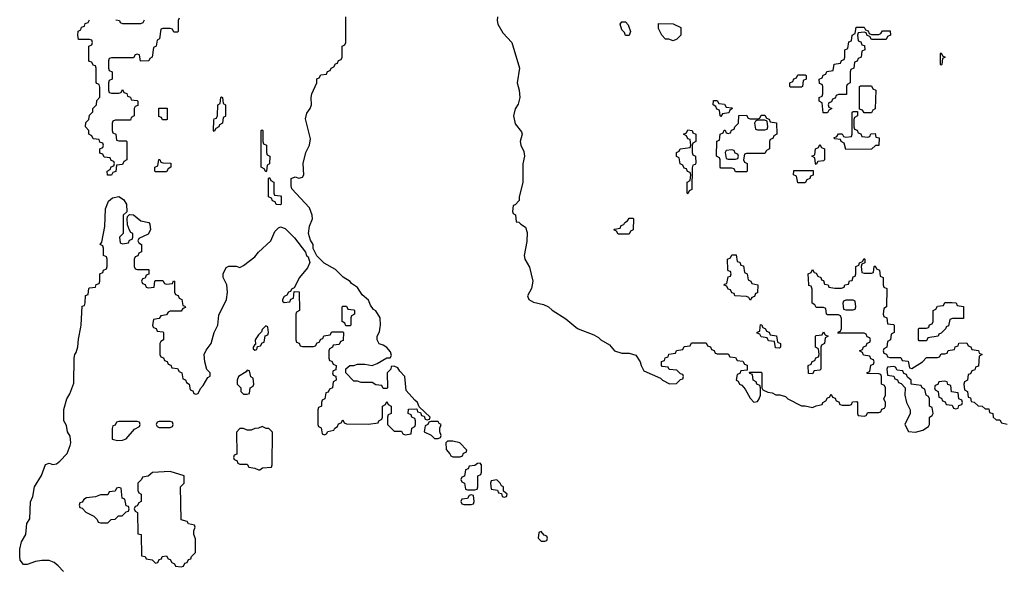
# Model space of a CAD drawing. Header units: inches. Extents: x 2112843 to 2323771, y 35243 to 209174.
# Tile 36 of 83: x 2286270 to 2291634, y 58670 to 61674. Entities that reach past the tile are written whole.
import ezdxf

# ---------------------------------------------------------------- set-up
doc = ezdxf.new("R2010")
doc.units = ezdxf.units.IN
doc.header["$MEASUREMENT"] = 0
for name, color, linetype in [('C2085', 7, 'Continuous'), ('C2086', 7, 'Continuous'), ('C2095', 7, 'Continuous'), ('C2096', 7, 'Continuous')]:
    doc.layers.add(name, color=color, linetype=linetype)

msp = doc.modelspace()

# ---------------------------------------------------------------- linework, layer by layer
at = {"layer": 'C2085', "color": 6}
for points in [[(2286508.1, 58668.1), (2286480.1, 58700.1), (2286457.2, 58717.2), (2286430, 58729.5), (2286390, 58729.7), (2286355.8, 58724.2), (2286310, 58707.3), (2286290, 58707.3), (2286272.7, 58730), (2286269.8, 58749.8), (2286269.8, 58790), (2286279.7, 58830), (2286302.6, 58870), (2286308.6, 58930), (2286324.4, 58955.6), (2286328.7, 59048.7), (2286341.8, 59078.2), (2286350, 59130.4), (2286388.6, 59191.4), (2286410, 59251), (2286430, 59258), (2286450, 59251), (2286470, 59256), (2286488.7, 59270), (2286529.1, 59310.9), (2286545.6, 59354.4), (2286549.2, 59370), (2286545.6, 59405.6), (2286529.5, 59429.5), (2286524.7, 59464.7), (2286509.6, 59490), (2286510, 59552), (2286525.7, 59610), (2286543.5, 59636.5), (2286564.7, 59695.3), (2286566.9, 59830), (2286570, 59851.3), (2286578, 59862), (2286586.8, 59893.2), (2286590, 59934), (2286603.2, 60000)], [(2286997.3, 60000), (2286998, 59998), (2287012.7, 59992.7), (2287018, 59978), (2287050, 59974), (2287054, 59970), (2287054, 59930), (2287038, 59922), (2287034, 59910), (2287034, 59850), (2287038, 59838), (2287052.7, 59832.7), (2287058, 59818), (2287072.7, 59812.7), (2287078, 59798), (2287092.7, 59792.7), (2287098, 59778), (2287130, 59774), (2287138, 59758), (2287154, 59750), (2287158, 59718), (2287172.7, 59712.7), (2287178, 59698), (2287194, 59690), (2287198, 59658), (2287212.7, 59652.7), (2287218, 59638), (2287230, 59634), (2287242, 59638), (2287254, 59666), (2287270, 59682), (2287295.3, 59724.7), (2287307.3, 59732.7), (2287308, 59750), (2287289.2, 59769.2), (2287278, 59810), (2287275.1, 59850), (2287286, 59874), (2287312.7, 59910), (2287329.2, 59970), (2287344.2, 60000)], [(2287604, 60000), (2287590, 59986), (2287586.4, 59973.6), (2287570, 59958), (2287552, 59930), (2287554, 59906), (2287550, 59906), (2287542, 59890), (2287542, 59882), (2287550, 59874), (2287562, 59878), (2287566, 59894), (2287582, 59898), (2287590, 59914), (2287602, 59918), (2287608, 59952), (2287622, 59958), (2287626, 59970), (2287622.2, 60000)], [(2287774, 60000), (2287774, 59930), (2287778, 59918), (2287792.7, 59912.7), (2287798, 59898), (2287810, 59894), (2287870, 59894), (2287882, 59898), (2287890, 59914), (2287902, 59918), (2287910, 59934), (2287922, 59938), (2287927.3, 59952.7), (2287962, 59958), (2287970, 59974), (2288030, 59974), (2288034, 59970), (2288032.7, 59927.3), (2288018, 59922), (2288010, 59906), (2287978, 59902), (2287974, 59890), (2287958, 59882), (2287954, 59870), (2287954, 59830), (2287958, 59818), (2287970, 59814), (2287978, 59798), (2287994, 59790), (2287992.7, 59767.3), (2287978, 59762), (2287974, 59750), (2287978, 59738), (2287992.7, 59732.7), (2287994, 59710), (2287978, 59702), (2287974, 59670), (2287958, 59662), (2287950, 59646), (2287938, 59642), (2287931.6, 59608.4), (2287918, 59602), (2287914, 59590), (2287914, 59570), (2287898, 59562), (2287894, 59550), (2287894, 59470), (2287898, 59458), (2287911.6, 59451.6), (2287918, 59418), (2287930, 59414), (2287942, 59418), (2287948.4, 59431.6), (2287982, 59438), (2287986, 59450), (2288002, 59458), (2288007.3, 59472.7), (2288022, 59478), (2288030, 59494), (2288038, 59478), (2288050, 59474), (2288170, 59472), (2288222, 59478), (2288226, 59490), (2288242, 59498), (2288246, 59510), (2288246, 59570), (2288262, 59578), (2288270, 59594), (2288278, 59578), (2288294, 59570), (2288294, 59530), (2288278, 59522), (2288274, 59510), (2288274, 59470), (2288310, 59434), (2288350, 59434), (2288358, 59418), (2288370, 59414), (2288402, 59418), (2288406, 59450), (2288422, 59458), (2288426, 59470), (2288426, 59490), (2288422, 59502), (2288406, 59510), (2288402, 59522), (2288386, 59530), (2288387.3, 59552.7), (2288434, 59554), (2288438, 59538), (2288454, 59534), (2288458, 59518), (2288474, 59514), (2288478, 59498), (2288490, 59494), (2288502, 59498), (2288506, 59510), (2288446, 59566), (2288438, 59590), (2288422, 59602), (2288374.6, 59654.6), (2288368.7, 59730), (2288340.2, 59760.2), (2288330, 59778), (2288310, 59788), (2288294, 59786), (2288292, 59770), (2288272, 59750), (2288274, 59670), (2288270, 59666), (2288250, 59666), (2288242, 59682), (2288210, 59686), (2288190, 59698), (2288130, 59698), (2288110, 59706), (2288090, 59706), (2288046, 59750), (2288047.3, 59772.7), (2288068.7, 59791.3), (2288090, 59791.3), (2288110, 59798), (2288150, 59798), (2288190, 59791.3), (2288218, 59802), (2288270, 59832), (2288287.3, 59832.7), (2288294.6, 59845.4), (2288290, 59866), (2288270, 59888.7), (2288250, 59902), (2288228.8, 59908.8), (2288218, 59930), (2288218, 59950), (2288230, 59974), (2288234.3, 60000)], [(2289300.1, 60000), (2289312, 59990), (2289398, 59958), (2289423.4, 59943.4), (2289436, 59930), (2289483, 59903), (2289511.3, 59870), (2289550, 59857.3), (2289590, 59858), (2289626.8, 59846.8), (2289650.7, 59810.7), (2289654.8, 59790), (2289670, 59761), (2289761, 59721), (2289772, 59710), (2289810, 59691.3), (2289847.3, 59692.7), (2289870, 59714), (2289882, 59718), (2289886, 59730), (2289882, 59742), (2289870, 59746), (2289850, 59766), (2289808.4, 59768.4), (2289802, 59782), (2289770, 59786), (2289766, 59790), (2289767.3, 59812.7), (2289782, 59818), (2289787.3, 59832.7), (2289802, 59838), (2289807.3, 59852.7), (2289842, 59858), (2289848.4, 59871.6), (2289882, 59878), (2289890, 59894), (2289922, 59898), (2289930, 59914), (2290000, 59914)]]:
    msp.add_lwpolyline(points, dxfattribs=at)
for points in [[(2287510, 59766), (2287503.6, 59756.4), (2287462, 59730), (2287454, 59710), (2287454, 59690), (2287474, 59670), (2287474, 59650), (2287490, 59634), (2287510, 59634), (2287522, 59638), (2287526, 59670), (2287542, 59678), (2287546, 59690), (2287542, 59722), (2287528.4, 59728.4), (2287522, 59762)], [(2286910, 59486), (2286810, 59486), (2286798, 59482), (2286790, 59466), (2286778, 59462), (2286772.7, 59447.3), (2286774, 59390), (2286802.8, 59382.8), (2286830, 59384.9), (2286850, 59391.3), (2286895.3, 59444.7), (2286922, 59458), (2286926, 59470), (2286922, 59482)], [(2287090, 59486), (2287030, 59486), (2287018, 59482), (2287014, 59470), (2287018, 59458), (2287030, 59454), (2287090, 59454), (2287102, 59458), (2287106, 59470), (2287102, 59482)], [(2287590, 59458), (2287570, 59448.7), (2287550, 59448), (2287530, 59438), (2287510, 59438), (2287490, 59448), (2287470, 59448), (2287451.6, 59428.4), (2287452, 59308), (2287438, 59302), (2287434, 59290), (2287438, 59278), (2287452.7, 59272.7), (2287458, 59258), (2287470, 59254), (2287510, 59254), (2287518, 59238), (2287551.6, 59231.6), (2287570, 59222), (2287578, 59222), (2287592.7, 59232.7), (2287642, 59238), (2287646, 59250), (2287648, 59428), (2287628, 59448), (2287612, 59448)], [(2288550, 59486), (2288510, 59486), (2288498, 59482), (2288494, 59470), (2288478, 59462), (2288474, 59430), (2288511.6, 59411.6), (2288530, 59394), (2288550, 59394), (2288562, 59398), (2288566, 59410), (2288558, 59430), (2288558, 59450), (2288566, 59470), (2288554.6, 59474.6)], [(2288630, 59379.3), (2288601, 59379), (2288592, 59370), (2288592.7, 59332.7), (2288614, 59310), (2288618, 59298), (2288630, 59294), (2288670, 59294), (2288682, 59298), (2288687.3, 59312.7), (2288702, 59318), (2288706, 59330), (2288668, 59370)], [(2288778, 59258), (2288763.6, 59256.4), (2288750, 59246), (2288718, 59242), (2288712.7, 59227.3), (2288698, 59222), (2288692.7, 59187.3), (2288678, 59182), (2288674, 59170), (2288678, 59158), (2288694, 59150), (2288698, 59118), (2288710, 59114), (2288750, 59114), (2288762, 59118), (2288766, 59130), (2288766, 59190), (2288782, 59198), (2288786, 59210), (2288786, 59250)], [(2287090, 59214), (2286992.7, 59207.3), (2286970, 59188), (2286938, 59182), (2286934, 59170), (2286914, 59150), (2286914, 59110), (2286918, 59098), (2286932, 59090), (2286932, 59050), (2286918, 59042), (2286910, 59026), (2286898, 59022), (2286894, 59010), (2286898, 58998), (2286912, 58990), (2286914, 58874), (2286932, 58870), (2286934, 58754), (2286954, 58750), (2286958, 58738), (2286991.6, 58731.6), (2287010, 58714), (2287022, 58718), (2287030, 58734), (2287042, 58738), (2287046, 58750), (2287070, 58754), (2287078, 58738), (2287090, 58734), (2287098, 58718), (2287114, 58710), (2287118, 58698), (2287150, 58694), (2287162, 58698), (2287170, 58714), (2287182, 58718), (2287190, 58734), (2287202, 58738), (2287206, 58750), (2287227.3, 58772.7), (2287228.4, 58791.6), (2287227.3, 58847.3), (2287218, 58870), (2287218, 58890), (2287226, 58910), (2287222, 58922), (2287190, 58928), (2287182, 58942), (2287148.7, 58950), (2287146, 59130), (2287166, 59150), (2287166, 59190)], [(2286810, 59126), (2286798, 59122), (2286790, 59106), (2286758, 59102), (2286750, 59086), (2286710, 59086), (2286683.6, 59076.4), (2286634, 59070), (2286619.6, 59060.4), (2286610, 59046), (2286598, 59042), (2286594, 59030), (2286598, 59018), (2286610, 59014), (2286630, 58992), (2286674, 58970), (2286692.7, 58952.7), (2286698, 58938), (2286710, 58934), (2286750, 58934), (2286767.3, 58952.7), (2286790, 58954), (2286808.4, 58971.6), (2286827.3, 58972.7), (2286850, 58994), (2286862, 58998), (2286866, 59010), (2286862, 59022), (2286850, 59026), (2286842, 59062), (2286828.4, 59068.4), (2286822, 59122)], [(2288870, 59168), (2288838, 59162), (2288834, 59150), (2288838, 59118), (2288872.7, 59112.7), (2288878, 59098), (2288894, 59094), (2288898, 59078), (2288910, 59074), (2288922, 59078), (2288926, 59090), (2288906, 59106), (2288906, 59130), (2288894.6, 59134.6), (2288888, 59150)], [(2288730, 59086), (2288718, 59082), (2288710, 59066), (2288678, 59062), (2288674, 59050), (2288678, 59038), (2288690, 59034), (2288730, 59034), (2288742, 59038), (2288746, 59050), (2288742, 59082)], [(2289110, 58886), (2289098, 58882), (2289094, 58850), (2289110, 58834), (2289130, 58834), (2289142, 58838), (2289146, 58850), (2289142, 58862), (2289127.3, 58867.3)]]:
    msp.add_lwpolyline(points, close=True, dxfattribs=at)
at = {"layer": 'C2086', "color": 6}
for points in [[(2287138, 61682), (2287134, 61670), (2287134, 61610), (2287130, 61606), (2287110, 61606), (2287102, 61622), (2287090, 61626), (2287050, 61626), (2287038, 61622), (2287032, 61570), (2287018, 61562), (2287014, 61530), (2286998, 61522), (2286992, 61470), (2286978, 61462), (2286974, 61450), (2286928, 61448), (2286922, 61482), (2286910, 61486), (2286898, 61482), (2286890, 61466), (2286770, 61466), (2286758, 61462), (2286754, 61450), (2286754, 61410), (2286758, 61398), (2286774, 61390), (2286774, 61350), (2286758, 61342), (2286754, 61330), (2286754, 61290), (2286758, 61278), (2286770, 61274), (2286810, 61274), (2286822, 61278), (2286830, 61294), (2286838, 61278), (2286852.7, 61272.7), (2286858, 61258), (2286872.7, 61252.7), (2286878, 61238), (2286910, 61234), (2286914, 61230), (2286912.7, 61207.3), (2286898, 61202), (2286894, 61190), (2286894, 61150), (2286878, 61142), (2286872.7, 61127.3), (2286790, 61126), (2286778, 61122), (2286774, 61110), (2286774, 61070), (2286778, 61058), (2286794, 61050), (2286798, 61018), (2286810, 61014), (2286850, 61014), (2286854, 61010), (2286854, 60910), (2286838, 60902), (2286830, 60886), (2286798, 60882), (2286792.7, 60847.3), (2286778, 60842), (2286770, 60828), (2286747.3, 60827.3), (2286746, 60850), (2286762, 60858), (2286767.3, 60872.7), (2286782, 60878), (2286786, 60890), (2286782, 60902), (2286767.3, 60907.3), (2286762, 60922), (2286730, 60926), (2286722, 60942), (2286707.3, 60947.3), (2286706, 60970), (2286722, 60978), (2286726, 60990), (2286722, 61002), (2286707.3, 61007.3), (2286702, 61022), (2286670, 61026), (2286662, 61042), (2286646, 61050), (2286646, 61070), (2286628.7, 61090), (2286630, 61114), (2286646, 61130), (2286650, 61154), (2286668, 61172), (2286668.7, 61190), (2286688, 61210), (2286690, 61234), (2286707.3, 61252.7), (2286707.3, 61307.3), (2286702, 61322), (2286690, 61326), (2286687.3, 61332.7), (2286686, 61410), (2286682, 61422), (2286670, 61426), (2286662, 61442), (2286650, 61446), (2286647.3, 61452.7), (2286646, 61530), (2286662, 61538), (2286666, 61550), (2286662, 61562), (2286650, 61566), (2286590, 61566), (2286586, 61590), (2286588.4, 61611.6), (2286602, 61618), (2286607.3, 61632.7), (2286622, 61638), (2286627.3, 61652.7), (2286642, 61658), (2286650, 61674)], [(2286794, 61674), (2286814, 61670), (2286818, 61658), (2286830, 61654), (2286930, 61654), (2286942, 61658), (2286950, 61674)], [(2288234.3, 60000), (2288236, 60010), (2288233.2, 60050), (2288210, 60088), (2288196.5, 60096.5), (2288180.2, 60120.2), (2288170, 60146), (2288136.4, 60176.4), (2288110, 60215.3), (2288078, 60238), (2288070, 60248.7), (2288032.3, 60272.3), (2287990, 60314), (2287928.8, 60348.8), (2287888.4, 60388.4), (2287868.8, 60428.8), (2287868, 60450), (2287853.6, 60473.6), (2287844, 60510), (2287849, 60550), (2287865.2, 60590), (2287862.7, 60610), (2287848.7, 60650), (2287753.2, 60753.2), (2287748, 60770), (2287748, 60810), (2287770, 60818), (2287790, 60811), (2287810, 60816), (2287818, 60830), (2287813.3, 60890), (2287829.6, 60950.4), (2287849.3, 60990), (2287854, 61026), (2287826.3, 61133.7), (2287834.2, 61165.8), (2287852.7, 61190), (2287859.3, 61210), (2287857.2, 61250), (2287861.2, 61270), (2287888, 61330), (2287888.4, 61351.6), (2287902, 61358), (2287910, 61374), (2287942, 61378), (2287947.3, 61392.7), (2287962, 61398), (2287966, 61410), (2287982, 61418), (2287990, 61434), (2288002, 61438), (2288007.3, 61452.7), (2288022, 61458), (2288026, 61470), (2288026, 61530), (2288042, 61538), (2288046, 61550), (2288046, 61690)], [(2288873.4, 61690), (2288870.5, 61670), (2288875.5, 61650), (2288901.6, 61601.6), (2288950.5, 61550.5), (2288993.4, 61410), (2288980.7, 61330), (2288991, 61290), (2288994, 61250), (2288986, 61214), (2288970, 61188), (2288960.7, 61150), (2288970, 61106), (2289004, 61064), (2289007.3, 61050), (2288997.3, 61010), (2289000.7, 60990), (2289016.3, 60956.3), (2289020.7, 60930), (2289010.7, 60889.3), (2289011.3, 60790), (2288991.6, 60708.4), (2288991.3, 60690), (2288970, 60666), (2288958, 60662), (2288954, 60630), (2288958, 60618), (2288971.2, 60611.2), (2288974, 60574), (2288990, 60572), (2288999.6, 60559.6), (2289024.7, 60544.7), (2289034.8, 60514.8), (2289033.2, 60466.8), (2289018, 60390), (2289022, 60370), (2289046.8, 60326.8), (2289064.9, 60250), (2289058.8, 60210), (2289037.3, 60170), (2289042.8, 60150), (2289070, 60136.3), (2289123.8, 60123.8), (2289150.7, 60110.7), (2289170, 60091.3), (2289245.8, 60045.8), (2289300.1, 60000)], [(2286603.2, 60000), (2286605.2, 60010), (2286610, 60114), (2286622, 60118), (2286627.3, 60132.7), (2286628.8, 60171.2), (2286642, 60178), (2286646, 60210), (2286650, 60214), (2286682, 60218), (2286687.3, 60232.7), (2286702, 60238), (2286706, 60250), (2286706, 60290), (2286722, 60298), (2286726, 60310), (2286742, 60318), (2286746, 60330), (2286746, 60370), (2286742, 60382), (2286726, 60390), (2286726, 60430), (2286722, 60442), (2286709, 60450), (2286718, 60462), (2286732.9, 60547.1), (2286736.4, 60643.6), (2286754, 60686), (2286775.3, 60704.7), (2286810, 60712), (2286834.8, 60694.8), (2286851.3, 60670), (2286852.7, 60627.3), (2286834, 60610), (2286834, 60510), (2286814, 60490), (2286818, 60458), (2286830, 60454), (2286862, 60458), (2286867.3, 60472.7), (2286882, 60478), (2286886, 60490), (2286886, 60510), (2286875.3, 60515.3), (2286867.3, 60527.3), (2286856.4, 60556.4), (2286855.3, 60590), (2286858, 60602), (2286867.3, 60612.7), (2286890, 60611.3), (2286930, 60578.8), (2286974, 60570), (2286979.6, 60559.6), (2286982, 60530), (2286970, 60506), (2286918, 60482), (2286914, 60470), (2286918, 60458), (2286934, 60450), (2286934, 60410), (2286918, 60402), (2286912.7, 60387.3), (2286898, 60382), (2286894, 60370), (2286894, 60330), (2286898, 60318), (2286910, 60314), (2286972.7, 60312.7), (2286972.7, 60287.3), (2286958, 60282), (2286952.7, 60267.3), (2286938, 60262), (2286934, 60250), (2286938, 60238), (2286952.7, 60232.7), (2286958, 60218), (2286970, 60214), (2287002, 60218), (2287006, 60250), (2287010, 60254), (2287050, 60254), (2287058, 60238), (2287070, 60234), (2287102, 60238), (2287107.3, 60252.7), (2287114, 60250), (2287114, 60190), (2287118, 60178), (2287132.7, 60172.7), (2287138, 60158), (2287154, 60150), (2287158, 60118), (2287170, 60114), (2287172.7, 60107.3), (2287158, 60102), (2287150, 60086), (2287090, 60086), (2287078, 60082), (2287070, 60066), (2287038, 60062), (2287030, 60046), (2286998, 60042), (2286994, 60010), (2286997.3, 60000)], [(2287344.2, 60000), (2287349.2, 60010), (2287354.8, 60065.2), (2287396, 60150), (2287401.2, 60190), (2287398, 60230), (2287378, 60270), (2287378, 60290), (2287395.3, 60324.7), (2287410, 60332), (2287448.4, 60331.6), (2287470, 60324.7), (2287490, 60334.8), (2287550, 60382), (2287571.2, 60408.8), (2287637.2, 60470), (2287659, 60521), (2287679, 60541), (2287690, 60546), (2287716.3, 60536.3), (2287766.6, 60486.6), (2287827.5, 60407.5), (2287832, 60390), (2287842, 60382), (2287851.3, 60351.3), (2287838, 60322), (2287794.8, 60270), (2287766, 60214), (2287750, 60206), (2287746, 60194), (2287734, 60190), (2287726, 60174), (2287710, 60166), (2287702, 60150), (2287702, 60142), (2287710, 60134), (2287742, 60138), (2287747.3, 60152.7), (2287762, 60158), (2287766, 60194), (2287791.6, 60191.6), (2287794, 60090), (2287778, 60082), (2287774, 60070), (2287774, 60000)], [(2287622.2, 60000), (2287622, 60002), (2287610, 60006), (2287604, 60000)]]:
    msp.add_lwpolyline(points, dxfattribs=at)
for points in [[(2289590, 61588), (2289570, 61588.7), (2289564, 61604), (2289550, 61618), (2289542, 61650), (2289550, 61662), (2289570, 61662), (2289585.4, 61645.4), (2289598, 61610)], [(2289830, 61558), (2289807.3, 61567.3), (2289788.7, 61568.7), (2289768, 61590), (2289750, 61626), (2289750, 61654), (2289830, 61651), (2289871.3, 61631.3), (2289871.3, 61590), (2289850, 61568)], [(2287330, 61066), (2287326, 61070), (2287327.3, 61127.3), (2287330, 61134), (2287342, 61138), (2287347.3, 61152.7), (2287349.1, 61210.9), (2287362, 61218), (2287366, 61250), (2287370, 61254), (2287374, 61250), (2287378, 61218), (2287391, 61211), (2287390.7, 61149.3), (2287390, 61146), (2287378, 61142), (2287374, 61110), (2287358, 61102), (2287354, 61090), (2287338, 61082)], [(2287070, 61128), (2287048.4, 61128.4), (2287042, 61142), (2287027.3, 61147.3), (2287027.3, 61192.7), (2287072.7, 61192.7), (2287074, 61130)], [(2287610, 60846), (2287602, 60862), (2287586, 60870), (2287586, 61070), (2287590, 61074), (2287594, 61070), (2287594, 61010), (2287598, 60998), (2287614, 60990), (2287614, 60950), (2287618, 60938), (2287632, 60930), (2287631.6, 60888.4), (2287618, 60882), (2287614, 60850)], [(2289910, 60726), (2289906, 60730), (2289906, 60790), (2289922, 60798), (2289926, 60830), (2289922, 60842), (2289907.3, 60847.3), (2289902, 60862), (2289890, 60866), (2289882, 60882), (2289868.4, 60888.4), (2289862, 60922), (2289848.8, 60928.8), (2289848, 60950), (2289862, 60958), (2289868.4, 60971.6), (2289922, 60978), (2289926, 60990), (2289922, 61022), (2289910, 61026), (2289902, 61042), (2289886, 61050), (2289902, 61058), (2289910, 61074), (2289934, 61070), (2289938, 61058), (2289954, 61050), (2289954, 61010), (2289938, 61002), (2289934, 60990), (2289934, 60950), (2289938, 60938), (2289951.6, 60931.6), (2289952.7, 60892.7), (2289950, 60886), (2289938, 60882), (2289932.7, 60867.3), (2289931.6, 60748.4), (2289918, 60742)], [(2287010, 60846), (2287006, 60850), (2287006, 60870), (2287022, 60878), (2287027.3, 60912.7), (2287032.7, 60912.7), (2287038, 60898), (2287050, 60894), (2287092.7, 60892.7), (2287094, 60870), (2287078, 60862), (2287070, 60846)], [(2287690, 60666), (2287667.3, 60667.3), (2287662, 60682), (2287647.3, 60687.3), (2287642, 60702), (2287626, 60710), (2287626, 60810), (2287630, 60814), (2287638, 60798), (2287654, 60790), (2287654, 60730), (2287658, 60718), (2287690, 60714), (2287694, 60710), (2287694, 60670)], [(2289530, 60506), (2289522, 60522), (2289506, 60530), (2289510, 60534), (2289542, 60538), (2289547.3, 60552.7), (2289562, 60558), (2289566, 60570), (2289582, 60578), (2289590, 60594), (2289610, 60594), (2289614, 60590), (2289612, 60530), (2289598, 60522), (2289590, 60506)], [(2288070, 60006), (2288047.3, 60007.3), (2288042, 60022), (2288026, 60030), (2288026, 60110), (2288030, 60114), (2288050, 60114), (2288058, 60098), (2288090, 60094), (2288094, 60090), (2288094, 60070), (2288078, 60062), (2288074, 60050), (2288074, 60010)]]:
    msp.add_lwpolyline(points, close=True, dxfattribs=at)
at = {"layer": 'C2095', "color": 6}
for points in [[(2290000, 59914), (2290010, 59914), (2290018, 59898), (2290032.7, 59892.7), (2290038, 59878), (2290052.7, 59872.7), (2290058, 59858), (2290070, 59854), (2290130, 59854), (2290138, 59838), (2290170, 59834), (2290178, 59818), (2290210, 59814), (2290218, 59798), (2290232.7, 59792.7), (2290234, 59766), (2290198, 59762), (2290192.7, 59747.3), (2290178, 59742), (2290174, 59710), (2290184.7, 59704.7), (2290192, 59690), (2290203.5, 59683.5), (2290222, 59662), (2290250, 59612), (2290270, 59592), (2290290, 59594), (2290298, 59610), (2290306, 59630), (2290306, 59670), (2290302, 59682), (2290286, 59690), (2290282, 59702), (2290266, 59710), (2290262, 59742), (2290247.3, 59747.3), (2290246, 59754), (2290310, 59754), (2290314, 59750), (2290314, 59670), (2290318, 59658), (2290346, 59646), (2290370, 59642.8), (2290390, 59631.3), (2290411.2, 59631.2), (2290442, 59622), (2290454, 59610), (2290530, 59572), (2290550, 59572), (2290590, 59562), (2290610, 59572), (2290642, 59578), (2290646, 59590), (2290662, 59598), (2290670, 59614), (2290682, 59618), (2290690, 59634), (2290698, 59618), (2290712.7, 59612.7), (2290718, 59598), (2290732.7, 59592.7), (2290738, 59578), (2290750, 59574), (2290790, 59574), (2290802, 59578), (2290807.3, 59592.7), (2290830, 59594), (2290834, 59590), (2290834, 59530), (2290838, 59518), (2290870, 59514), (2290882, 59518), (2290890, 59534), (2290950, 59534), (2290962, 59538), (2290967.3, 59552.7), (2290982, 59558), (2290986, 59570), (2290986, 59590), (2290978, 59610), (2290986, 59630), (2290986, 59670), (2290982, 59682), (2290966, 59690), (2290966, 59730), (2290962, 59742), (2290950, 59746), (2290887.3, 59747.3), (2290887.3, 59752.7), (2290902, 59758), (2290907.3, 59792.7), (2290922, 59798), (2290926, 59810), (2290922, 59822), (2290907.3, 59827.3), (2290902, 59842), (2290867.3, 59847.3), (2290862, 59862), (2290846, 59870), (2290862, 59878), (2290867.3, 59892.7), (2290882, 59898), (2290887.3, 59912.7), (2290902, 59918), (2290906, 59930), (2290902, 59942), (2290887.3, 59947.3), (2290882, 59962), (2290870, 59966), (2290727.3, 59967.3), (2290730, 59974), (2290742, 59978), (2290747.3, 59992.7), (2290747.3, 60000)], [(2290317.3, 60000), (2290318, 59998), (2290334, 59990), (2290338, 59978), (2290352.7, 59972.7), (2290358, 59958), (2290392.7, 59952.7), (2290398, 59918), (2290414, 59910), (2290414, 59890), (2290410, 59886), (2290387.3, 59887.3), (2290382, 59922), (2290350, 59926), (2290342, 59942), (2290310, 59946), (2290302, 59962), (2290287.3, 59967.3), (2290287.3, 59972.7), (2290302, 59978), (2290304.4, 60000)], [(2291034, 60000), (2291034, 59970), (2291018, 59962), (2291014, 59930), (2290998, 59922), (2290994, 59890), (2290978, 59882), (2290974, 59870), (2290978, 59858), (2290992.7, 59852.7), (2290998, 59838), (2291010, 59834), (2291070, 59834), (2291078, 59818), (2291110, 59814), (2291118, 59778), (2291130, 59774), (2291188, 59810), (2291210, 59834), (2291270, 59834), (2291282, 59838), (2291290, 59854), (2291310, 59854), (2291322, 59858), (2291328.4, 59871.6), (2291362, 59878), (2291367.3, 59892.7), (2291382, 59898), (2291387.3, 59912.7), (2291430, 59914), (2291438, 59898), (2291452.7, 59892.7), (2291458, 59878), (2291492.7, 59872.7), (2291498, 59858), (2291514, 59850), (2291498, 59842), (2291492.7, 59787.3), (2291478, 59782), (2291472.7, 59767.3), (2291458, 59762), (2291450, 59746), (2291438, 59742), (2291434, 59710), (2291418, 59702), (2291414, 59690), (2291418, 59658), (2291434, 59650), (2291438, 59618), (2291450, 59614), (2291454, 59594), (2291470, 59592), (2291491.3, 59571.3), (2291514, 59570), (2291530, 59554), (2291550, 59554), (2291554, 59534), (2291572, 59530), (2291574, 59510), (2291590, 59494), (2291610, 59494), (2291618, 59478), (2291650, 59472)], [(2291317.3, 60000), (2291314, 59990), (2291290, 59966), (2291278, 59962), (2291274, 59950), (2291218, 59942), (2291210, 59926), (2291170, 59926), (2291166, 59930), (2291166, 59990), (2291170, 59994), (2291210, 59994), (2291222, 59998), (2291222.7, 60000)]]:
    msp.add_lwpolyline(points, dxfattribs=at)
for points in [[(2290590, 59746), (2290567.3, 59747.3), (2290566, 59790), (2290582, 59798), (2290587.3, 59812.7), (2290602, 59818), (2290607.3, 59832.7), (2290622, 59838), (2290626, 59850), (2290622, 59882), (2290606, 59890), (2290606, 59950), (2290610, 59954), (2290642, 59958), (2290650, 59974), (2290658, 59958), (2290674, 59950), (2290658, 59942), (2290654, 59910), (2290638, 59902), (2290634, 59890), (2290634, 59770), (2290630, 59766), (2290598, 59762)], [(2291030, 59786), (2290998, 59782), (2290994, 59770), (2290998, 59738), (2291032.7, 59732.7), (2291038, 59718), (2291052.7, 59712.7), (2291058, 59698), (2291072.7, 59692.7), (2291094, 59670), (2291092, 59630), (2291102, 59590), (2291122, 59550), (2291122, 59530), (2291092, 59470), (2291112, 59432), (2291150, 59427.7), (2291190, 59438), (2291222, 59458), (2291226, 59470), (2291226, 59510), (2291242, 59518), (2291246, 59530), (2291242, 59562), (2291226, 59570), (2291226, 59610), (2291222, 59622), (2291208.4, 59628.4), (2291202, 59662), (2291186, 59670), (2291182, 59682), (2291126, 59690), (2291126, 59710), (2291107.3, 59727.3), (2291102, 59742), (2291087.3, 59747.3), (2291082, 59762), (2291050, 59766), (2291042, 59782)], [(2291310, 59706), (2291278, 59702), (2291272.7, 59687.3), (2291258, 59682), (2291254, 59670), (2291258, 59658), (2291274, 59650), (2291278, 59618), (2291292.7, 59612.7), (2291298, 59598), (2291312.7, 59592.7), (2291318, 59578), (2291350, 59574), (2291358, 59558), (2291370, 59554), (2291382, 59558), (2291387.3, 59572.7), (2291402, 59578), (2291406, 59590), (2291402, 59602), (2291386, 59610), (2291382, 59642), (2291347.3, 59647.3), (2291342, 59682), (2291327.3, 59687.3), (2291322, 59702)]]:
    msp.add_lwpolyline(points, close=True, dxfattribs=at)
at = {"layer": 'C2096', "color": 6}
for points in [[(2290910, 61594), (2290950, 61594), (2290962, 61598), (2290970, 61614), (2291012.7, 61612.7), (2291014, 61590), (2290998, 61582), (2290990, 61566), (2290910, 61566), (2290902, 61582), (2290887.3, 61587.3), (2290882, 61602), (2290870, 61606), (2290838, 61602), (2290834, 61590), (2290838, 61558), (2290852.7, 61552.7), (2290858, 61538), (2290872.7, 61532.7), (2290874, 61510), (2290858, 61502), (2290854, 61470), (2290838, 61462), (2290832.7, 61447.3), (2290818, 61442), (2290814, 61410), (2290798, 61402), (2290794, 61390), (2290794, 61330), (2290778, 61322), (2290774, 61310), (2290774, 61266), (2290730, 61266), (2290718, 61262), (2290712.7, 61247.3), (2290698, 61242), (2290692.7, 61227.3), (2290678, 61222), (2290674, 61210), (2290678, 61198), (2290694, 61190), (2290678, 61182), (2290670, 61166), (2290647.3, 61167.3), (2290642, 61222), (2290626, 61230), (2290626, 61250), (2290642, 61258), (2290646, 61270), (2290646, 61310), (2290642, 61322), (2290627.3, 61327.3), (2290626, 61350), (2290642, 61358), (2290647.3, 61372.7), (2290662, 61378), (2290667.3, 61392.7), (2290702, 61398), (2290707.3, 61432.7), (2290742, 61438), (2290747.3, 61452.7), (2290762, 61458), (2290766, 61470), (2290766, 61510), (2290782, 61518), (2290787.3, 61552.7), (2290802, 61558), (2290806, 61590), (2290822, 61598), (2290827.3, 61632.7), (2290870, 61634), (2290878, 61618), (2290892.7, 61612.7), (2290898, 61598)], [(2291290, 61426), (2291286, 61430), (2291286, 61490), (2291290, 61494), (2291298, 61478), (2291312, 61470), (2291298, 61462), (2291294, 61430)], [(2290470, 61306), (2290466, 61310), (2290466, 61330), (2290482, 61338), (2290487.3, 61352.7), (2290502, 61358), (2290510, 61374), (2290550, 61374), (2290554, 61370), (2290554, 61350), (2290538, 61342), (2290534, 61310), (2290530, 61306)], [(2290870, 61166), (2290862, 61182), (2290846, 61186), (2290846, 61310), (2290850, 61314), (2290910, 61314), (2290918, 61298), (2290934, 61290), (2290931.2, 61188.8), (2290918, 61182), (2290910, 61166)], [(2290090, 61146), (2290086, 61150), (2290082, 61182), (2290067.3, 61187.3), (2290062, 61202), (2290048, 61210), (2290050, 61234), (2290070, 61234), (2290078, 61218), (2290110, 61214), (2290118, 61198), (2290150, 61194), (2290154, 61190), (2290138, 61182), (2290132.7, 61167.3), (2290098, 61162)], [(2290890, 61034), (2290902, 61038), (2290907.3, 61052.7), (2290930, 61054), (2290934, 61034), (2290952, 61030), (2290950.6, 60989.4), (2290932, 60988), (2290910, 60968.7), (2290770, 60968), (2290762, 61002), (2290746, 61010), (2290742, 61022), (2290710, 61026), (2290706, 61030), (2290722, 61038), (2290730, 61052), (2290751.6, 61051.6), (2290758, 61038), (2290770, 61034), (2290802, 61038), (2290806, 61050), (2290806, 61170), (2290810, 61174), (2290834, 61174), (2290834, 61150), (2290818, 61142), (2290814, 61130), (2290814, 61090), (2290818, 61078), (2290832.7, 61072.7), (2290838, 61058), (2290852.7, 61052.7), (2290858, 61038)], [(2290170, 60846), (2290162, 60862), (2290150, 60866), (2290090, 60866), (2290086, 60870), (2290086, 60910), (2290082, 60922), (2290066, 60930), (2290068.4, 61011.6), (2290082, 61018), (2290086, 61050), (2290102, 61058), (2290107.3, 61072.7), (2290112.7, 61072.7), (2290118, 61058), (2290130, 61054), (2290142, 61058), (2290147.3, 61072.7), (2290162, 61078), (2290166, 61090), (2290186, 61110), (2290187.3, 61152.7), (2290230, 61154), (2290238, 61138), (2290250, 61134), (2290290, 61134), (2290302, 61138), (2290310, 61154), (2290330, 61154), (2290338, 61138), (2290352.7, 61132.7), (2290358, 61118), (2290392.7, 61112.7), (2290394, 61050), (2290378, 61042), (2290372.7, 61027.3), (2290358, 61022), (2290354, 61010), (2290354, 60970), (2290338, 60962), (2290330, 60946), (2290230, 60946), (2290218, 60942), (2290214, 60910), (2290218, 60898), (2290234, 60890), (2290234, 60850), (2290230, 60846)], [(2290330, 61126), (2290290, 61126), (2290278, 61122), (2290274, 61110), (2290278, 61078), (2290290, 61074), (2290330, 61074), (2290342, 61078), (2290346, 61090), (2290342, 61122)], [(2290610, 60886), (2290606, 60890), (2290602, 60922), (2290586, 60930), (2290602, 60938), (2290606, 60970), (2290622, 60978), (2290630, 60994), (2290638, 60978), (2290654, 60970), (2290654, 60910), (2290650, 60906), (2290618, 60902)], [(2290150, 60966), (2290118, 60962), (2290114, 60950), (2290118, 60918), (2290130, 60914), (2290170, 60914), (2290182, 60918), (2290186, 60930), (2290182, 60942), (2290167.3, 60947.3), (2290162, 60962)], [(2290510, 60786), (2290502, 60822), (2290486, 60830), (2290487.3, 60852.7), (2290592.7, 60852.7), (2290592.7, 60827.3), (2290578, 60822), (2290574, 60810), (2290558, 60802), (2290550, 60786)], [(2290250, 60146), (2290242, 60162), (2290230, 60166), (2290166, 60170), (2290162, 60182), (2290150, 60186), (2290142, 60202), (2290130, 60206), (2290122, 60222), (2290108.8, 60228.8), (2290110, 60234), (2290122, 60238), (2290130, 60274), (2290142, 60278), (2290146, 60290), (2290142, 60302), (2290130, 60306), (2290128, 60312), (2290126, 60370), (2290142, 60378), (2290150, 60394), (2290172.7, 60392.7), (2290178, 60358), (2290192.7, 60352.7), (2290198, 60338), (2290212.7, 60332.7), (2290218, 60298), (2290234, 60290), (2290238, 60258), (2290254, 60250), (2290258, 60238), (2290292, 60230), (2290290, 60186), (2290278, 60182), (2290272.7, 60167.3), (2290258, 60162)], [(2290810, 60146), (2290770, 60146), (2290758, 60142), (2290754, 60130), (2290758, 60098), (2290770, 60094), (2290810, 60094), (2290822, 60098), (2290826, 60110), (2290822, 60142)]]:
    msp.add_lwpolyline(points, close=True, dxfattribs=at)
for points in [[(2290747.3, 60000), (2290747.3, 60047.3), (2290742, 60062), (2290730, 60066), (2290670, 60066), (2290666, 60070), (2290662, 60102), (2290650, 60106), (2290610, 60106), (2290602, 60122), (2290588, 60130), (2290587.3, 60207.3), (2290582, 60222), (2290570, 60226), (2290568.4, 60231.6), (2290566, 60290), (2290582, 60298), (2290590, 60314), (2290598, 60298), (2290610, 60294), (2290618, 60278), (2290634, 60270), (2290638, 60258), (2290650, 60254), (2290654, 60234), (2290674, 60230), (2290678, 60218), (2290710, 60212), (2290747.3, 60212.7), (2290762, 60218), (2290766, 60230), (2290786, 60234), (2290790, 60252), (2290806, 60254), (2290810, 60274), (2290822, 60278), (2290826, 60290), (2290826, 60330), (2290842, 60338), (2290846, 60350), (2290862, 60358), (2290870, 60374), (2290874, 60370), (2290874, 60350), (2290858, 60342), (2290854, 60330), (2290858, 60298), (2290870, 60294), (2290910, 60294), (2290922, 60298), (2290926, 60330), (2290930, 60334), (2290938, 60318), (2290954, 60310), (2290958, 60278), (2290974, 60270), (2290974, 60230), (2290978, 60218), (2290994, 60210), (2290992, 60110), (2290978, 60102), (2290974, 60070), (2290978, 60058), (2290994, 60050), (2290998, 60018), (2291030, 60014), (2291034, 60010), (2291034, 60000)], [(2291222.7, 60000), (2291227.3, 60012.7), (2291242, 60018), (2291246, 60030), (2291246, 60090), (2291262, 60098), (2291270, 60114), (2291302, 60118), (2291310, 60134), (2291350, 60134), (2291371.6, 60131.6), (2291378, 60118), (2291412.7, 60112.7), (2291412.7, 60047.3), (2291352.7, 60047.3), (2291338, 60042), (2291330, 60006), (2291318, 60002), (2291317.3, 60000)], [(2290304.4, 60000), (2290306, 60014), (2290312.7, 60012.7), (2290317.3, 60000)]]:
    msp.add_lwpolyline(points, dxfattribs=at)

doc.saveas('drawing.dxf')
